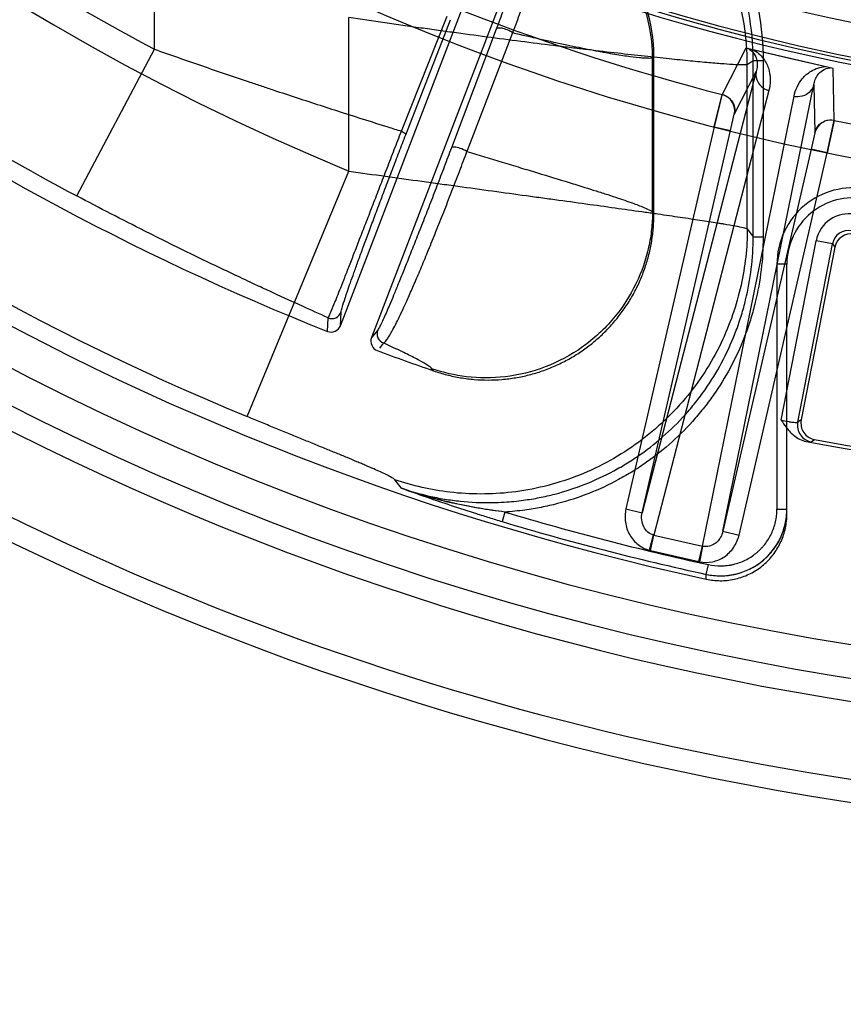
# Model space of a CAD drawing. Header units: millimetres. Extents: x 0 to 297, y 0 to 210.
# Tile 14 of 256: x 145.573 to 145.746, y 90.419 to 90.626. Entities that reach past the tile are written whole.
import ezdxf

# ---------------------------------------------------------------- set-up
doc = ezdxf.new("R2010")
doc.units = ezdxf.units.MM
doc.header["$LTSCALE"] = 16.335
doc.layers.get('0').update_dxf_attribs({"linetype": 'CONTINUOUS'})
doc.layers.add('01_GLOBAL', color=7, linetype='CONTINUOUS')
doc.layers.add('INTFCLR_144815', color=7, linetype='CONTINUOUS')

msp = doc.modelspace()

# ---------------------------------------------------------------- linework, layer by layer
at = {"color": 7, "linetype": 'Continuous'}
msp.add_circle((146.8548034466, 92.13446435), 2.66, dxfattribs=at)
at = {"color": 9, "linetype": 'Continuous'}
msp.add_arc((146.8548034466, 92.13446435), 2.6259090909, 182.9674534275, 267.0325465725, dxfattribs=at)
at = {"layer": '01_GLOBAL', "color": 7, "linetype": 'Continuous'}
msp.add_circle((146.8548034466, 92.13446435), 2.695, dxfattribs=at)
at = {"layer": 'INTFCLR_144815', "color": 6, "linetype": 'Continuous'}
for p, q in [((145.6406077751, 90.5616225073), (145.6753091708, 90.65202273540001)), ((145.6818408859, 90.6495054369), (145.6471389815, 90.5591038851)), ((145.7066077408, 90.5851412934), (145.7066077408, 90.6182295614)), ((145.7446915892, 90.57812407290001), (145.7376242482, 90.5417657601))]:
    msp.add_line(p, q, dxfattribs=at)
at = {"layer": 'INTFCLR_144815', "color": 9, "linetype": 'Continuous'}
for p, q in [((145.6014636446, 90.61981586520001), (145.6014636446, 90.6466183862)), ((145.6423919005, 90.5941417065), (145.6423919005, 90.6264704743)), ((145.6534427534, 90.60256610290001), (145.6630478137, 90.62679233)), ((145.6543633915, 90.60181364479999), (145.6637763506, 90.6260398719)), ((145.6733968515, 90.62401821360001), (145.6639744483, 90.5990537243)), ((145.6768651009, 90.62326575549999), (145.6672504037, 90.5983012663)), ((145.585092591, 90.58893491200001), (145.6014636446, 90.61981586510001)), ((145.7066077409, 90.61822956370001), (145.7063197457, 90.61802937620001)), ((145.7063197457, 90.58554635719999), (145.7063197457, 90.61802937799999)), ((145.7259570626, 90.62001517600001), (145.7209901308, 90.61027273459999)), ((145.7275034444, 90.6174084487), (145.7262767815, 90.6165560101)), ((145.7262767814, 90.58202770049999), (145.7262767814, 90.61655601)), ((145.7275034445, 90.58030721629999), (145.7275034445, 90.6174084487)), ((145.7296005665, 90.6174084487), (145.7275034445, 90.6174084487)), ((145.7296005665, 90.6174084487), (145.7296005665, 90.58030721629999)), ((145.7281673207, 90.61516460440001), (145.7041392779, 90.52225301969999)), ((145.7235267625, 90.60609839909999), (145.7281673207, 90.61516460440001)), ((145.7445717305, 90.60482849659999), (145.7443782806, 90.6157623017)), ((145.7211317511, 90.5183299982), (145.7402652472, 90.612371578)), ((145.7402652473, 90.612371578), (145.7404617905, 90.60218863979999)), ((145.7308305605, 90.6111420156), (145.7066228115, 90.5175355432)), ((145.7168315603, 90.5151786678), (145.7361081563, 90.6099235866)), ((145.7227111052, 90.6026964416), (145.7234926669, 90.6061262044)), ((145.7193009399, 90.6034837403), (145.7007291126, 90.5230403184)), ((145.7193009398, 90.6034837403), (145.7227111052, 90.6026964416)), ((145.7041392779, 90.52225301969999), (145.7227111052, 90.6026964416)), ((145.7404617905, 90.60218863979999), (145.7397035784, 90.5987734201)), ((145.7397035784, 90.59877342), (145.7211317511, 90.5183299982)), ((145.7245419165, 90.51754269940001), (145.7431137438, 90.5979861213)), ((145.7431137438, 90.5979861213), (145.7397035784, 90.59877342)), ((145.6209912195, 90.54247526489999), (145.6423919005, 90.5941417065)), ((145.7063197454, 90.58554629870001), (145.7066077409, 90.58514127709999)), ((145.7262767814, 90.58202770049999), (145.7275034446, 90.58030721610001)), ((145.7275034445, 90.58030721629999), (145.7296005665, 90.58030721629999)), ((145.7334229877, 90.5417090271), (145.7407704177, 90.5795082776)), ((145.7369018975, 90.5412746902), (145.7442040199, 90.57884085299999)), ((145.7442040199, 90.57884085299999), (145.7407704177, 90.5795082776)), ((145.7442040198, 90.57884085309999), (145.7446915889, 90.5781240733)), ((145.7325077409, 90.5745519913), (145.7325077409, 90.52296548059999)), ((145.7346077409, 90.5745519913), (145.7325077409, 90.5745519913)), ((145.7346077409, 90.5219518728), (145.7346077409, 90.5745519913)), ((145.640607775, 90.5616225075), (145.6407391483, 90.564461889)), ((145.6378739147, 90.5604216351), (145.6380021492, 90.5632663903)), ((145.6484445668, 90.56069539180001), (145.6471389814, 90.5591038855)), ((145.6496738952, 90.5579772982), (145.6488005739, 90.55691464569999)), ((145.6601884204, 90.5521239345), (145.6598743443, 90.5525380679)), ((145.7376242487, 90.54176576), (145.7369018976, 90.5412746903)), ((145.7386739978, 90.5372408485), (145.7396910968, 90.53716926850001)), ((145.7396911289, 90.5371692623), (145.7404174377, 90.53765959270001)), ((145.653439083, 90.527408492), (145.6520365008, 90.52918929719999)), ((145.7007291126, 90.5230403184), (145.7041392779, 90.52225301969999)), ((145.7325077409, 90.52296548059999), (145.7346077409, 90.52296548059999)), ((145.6752410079, 90.52238564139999), (145.6746383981, 90.5203769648)), ((145.7057070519, 90.514341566), (145.706538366, 90.5175560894)), ((145.7058758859, 90.51430025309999), (145.7066228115, 90.5175355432)), ((145.7066228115, 90.5175355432), (145.706538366, 90.5175560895)), ((145.7066228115, 90.5175355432), (145.7168315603, 90.5151786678)), ((145.7211317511, 90.5183299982), (145.7245419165, 90.51754269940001)), ((145.7160846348, 90.5119433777), (145.7168315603, 90.5151786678)), ((145.7162544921, 90.5119064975), (145.7169164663, 90.51516011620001)), ((145.7169164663, 90.51516011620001), (145.7168315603, 90.5151786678)), ((145.7175811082, 90.5150999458), (145.7169164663, 90.51516011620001)), ((145.7058758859, 90.51430025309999), (145.7160846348, 90.5119433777)), ((145.7176374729, 90.5092704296), (145.7180830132, 90.5113196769)), ((145.7176427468, 90.5082497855), (145.7176374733, 90.50927043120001))]:
    msp.add_line(p, q, dxfattribs=at)
at = {"layer": 'INTFCLR_144815', "color": 7, "linetype": 'Continuous'}
for p, q in [((145.7443782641, 90.6157622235), (145.7259569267, 90.6200151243)), ((145.7351675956, 90.6178886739), (145.7259569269, 90.6200151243)), ((145.7443782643, 90.6157622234), (145.7351675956, 90.6178886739)), ((145.7209928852, 90.610437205), (145.7193009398, 90.6034837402)), ((145.7193009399, 90.6034837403), (145.72099001, 90.6102727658)), ((145.7431137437, 90.5979861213), (145.744580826, 90.6048839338)), ((145.7445717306, 90.60482849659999), (145.7431137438, 90.5979861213))]:
    msp.add_line(p, q, dxfattribs=at)
at = {"layer": 'INTFCLR_144815', "color": 6, "linetype": 'Continuous'}
msp.add_circle((145.8396077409, 91.0702686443), 0.4466793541, dxfattribs=at)
for centre, radius, start, end in [((145.8396077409, 91.0702686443), 0.5751005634, 108.7136429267, 257.7559644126), ((145.8396077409, 91.0702686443), 0.4627266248, 45.0000000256, 314.9999999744), ((145.8396077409, 91.0702686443), 0.4618985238, 44.999999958, 315.000000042), ((145.8396077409, 91.0702686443), 0.461229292, 44.99999997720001, 315.0000000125), ((145.8396077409, 91.0702686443), 0.4472794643, 47.86578076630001, 312.1342192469), ((145.8396077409, 91.0702686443), 0.5947754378, 205.4855585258, 293.0456409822), ((145.8396077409, 91.0702686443), 0.6157754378, 205.4849006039, 292.0062088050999), ((145.6716658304, 90.6182365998), 0.0349416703, 359.9884587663, 69.62933560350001), ((145.8399207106, 91.06962084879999), 0.54782, 234.5212267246, 248.35715705), ((145.8396077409, 91.0702686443), 0.5417666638, 259.4503932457, 303.9200871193), ((145.8396077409, 91.0702686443), 0.5425, 259.2774523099, 303.8556636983), ((145.7481252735, 90.5774565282), 0.0034980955, 79.4853630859, 168.9983263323), ((145.6386469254, 90.56237398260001), 0.002099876, 248.3993008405, 339.0311863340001), ((145.6490991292, 90.5583503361), 0.0020999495, 158.9715031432, 249.4883064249), ((145.8399207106, 91.06962084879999), 0.54782, 249.5327373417, 250.8473313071), ((145.7410578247, 90.5410983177), 0.0034979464, 168.9996332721, 259.4507616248)]:
    msp.add_arc(centre, radius, start, end, dxfattribs=at)
at = {"layer": 'INTFCLR_144815', "color": 9, "linetype": 'Continuous'}
for centre, radius, start, end in [((145.8396077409, 91.0702686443), 0.4820383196, 52.2436298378, 307.7563701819), ((145.8396077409, 91.0702686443), 0.5712784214, 125.9035433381, 247.5002459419), ((145.8396077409, 91.0702686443), 0.4540564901, 52.5411294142, 307.4588705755), ((145.8396076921, 91.07026867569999), 0.5153551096, 125.9035433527, 247.5002459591), ((145.8396077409, 91.0702686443), 0.5830188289, 203.8266800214, 313.0809380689), ((145.8396077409, 91.0702686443), 0.590019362, 203.8278898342, 312.5732768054), ((145.8396077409, 91.0702686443), 0.6110177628, 203.8266800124, 319.1799903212), ((145.8396077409, 91.0702686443), 0.4750435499, 228.4596802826, 255.5403196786), ((145.8396077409, 91.0702686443), 0.4750435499, 258.4596803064, 309.0091107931), ((145.6701836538, 90.6164380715), 0.0560936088, 0.1204669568, 69.421866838), ((145.839920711, 91.06962084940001), 0.509103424, 234.7610892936, 242.0704016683), ((145.6712621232, 90.6179566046), 0.0350573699, 0.1189342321, 67.677370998), ((145.8399207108, 91.069620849), 0.5440554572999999, 234.6574089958, 242.0704016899), ((145.7369296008, 90.61353568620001), 0.0037043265, 257.1880003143, 268.8572921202), ((145.7486077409, 90.5745519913), 0.0161, 79.5978789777, 180.0000001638), ((145.7486077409, 90.5745519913), 0.014, 79.597879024, 179.9999999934), ((145.747637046, 90.5781742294), 0.006995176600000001, 79.4079935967, 169.0055415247), ((145.7476323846, 90.57818127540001), 0.003491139, 79.305683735, 169.1100136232), ((145.6387793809, 90.565218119), 0.002100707, 248.2862015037, 338.8995234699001), ((145.65040726, 90.55994606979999), 0.0021008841, 159.1040283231, 249.5714739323), ((145.7403414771, 90.5406113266), 0.0035029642, 169.0838575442, 259.300591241), ((145.8396077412, 91.0702686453), 0.5720071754, 253.300579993, 257.7338478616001), ((145.8396077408, 91.0702686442), 0.5741042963, 253.3005800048, 257.7338478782), ((145.7073697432, 90.520770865), 0.006640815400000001, 255.5003217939, 257.0000099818), ((145.7175785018, 90.5184140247), 0.006640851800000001, 256.9999956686, 258.4996756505)]:
    msp.add_arc(centre, radius, start, end, dxfattribs=at)
at = {"layer": 'INTFCLR_144815', "color": 7, "linetype": 'Continuous'}
for centre, radius, start, end in [((145.7201159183, 90.60688349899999), 0.0035001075, 347.0375708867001, 75.5365050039), ((145.7438716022, 90.60139906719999), 0.0035001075, 78.4614531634, 166.9624283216), ((145.6865289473, 90.62189995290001), 0.1001183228, 250.7003084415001, 257.0979059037), ((145.8320573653, 91.0256312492), 0.5292737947, 250.276691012, 250.8730379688), ((145.7205822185, 90.5229651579), 0.0140255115, 334.4331228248, 0.0013183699), ((145.7206061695, 90.52294710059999), 0.0139955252, 257.7532001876, 334.4574918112)]:
    msp.add_arc(centre, radius, start, end, dxfattribs=at)
at = {"layer": 'INTFCLR_144815', "color": 9, "linetype": 'Continuous'}
for points, knots in [([(145.7275034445, 90.6174084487), (145.7275036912, 90.6208304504), (145.7270300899, 90.6259780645), (145.7256651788, 90.63181840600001), (145.7246554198, 90.635101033), (145.7229193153, 90.6399378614), (145.7202430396, 90.64534521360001), (145.7168687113, 90.650303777), (145.7147429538, 90.6530058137), (145.7113846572, 90.65689089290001), (145.7075301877, 90.66043345), (145.703372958, 90.6634418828), (145.7004979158, 90.66532864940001), (145.6964855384, 90.667589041), (145.692989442, 90.6691144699), (145.6910332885, 90.6698397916)], [0, 0, 0, 0, 0.1511350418, 0.2266290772, 0.2646283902, 0.3027528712, 0.4535713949, 0.529235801, 0.5673659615, 0.6053470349, 0.756026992, 0.7968816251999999, 0.8319596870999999, 0.9078573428, 1, 1, 1, 1]), ([(145.7044427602, 90.6652266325), (145.7052353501, 90.6646820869), (145.7088965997, 90.66203019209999), (145.7128540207, 90.6583941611), (145.7163563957, 90.65434476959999), (145.7185777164, 90.6515209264), (145.7220719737, 90.6463777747), (145.724825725, 90.64082829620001), (145.7266466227, 90.6357586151), (145.7276962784, 90.6323446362), (145.7291060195, 90.6263009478), (145.7296004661, 90.62099858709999), (145.7296005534, 90.6174084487)], [0, 0, 0, 0, 0.05111079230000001, 0.2408886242, 0.2883330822, 0.3357775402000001, 0.4306664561, 0.620444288, 0.667888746, 0.7153332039, 0.8102221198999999, 1, 1, 1, 1]), ([(145.6818248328, 90.64919774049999), (145.6818017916, 90.64876516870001), (145.6817113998, 90.64795344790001), (145.6813713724, 90.6465573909), (145.6809627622, 90.64517007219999), (145.6805589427, 90.64390222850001), (145.680245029, 90.6429467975), (145.6798473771, 90.6417585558), (145.6792551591, 90.640034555), (145.6785896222, 90.6381443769), (145.6779748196, 90.6364230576), (145.6772505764, 90.6344138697), (145.6764653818, 90.6322628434), (145.6756176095, 90.6299634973), (145.6746566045, 90.6273739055), (145.6739093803, 90.625379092), (145.6733968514, 90.62401821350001)], [0, 0, 0, 0, 0.048864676, 0.09178929, 0.1619173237, 0.2119936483, 0.2418782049, 0.275361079, 0.3533369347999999, 0.4475022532, 0.5014085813, 0.5595206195, 0.688419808, 0.7597106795, 0.8359623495, 1, 1, 1, 1]), ([(145.6845776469, 90.650386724), (145.6845785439, 90.6499238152), (145.6846599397, 90.64905218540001), (145.6845183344, 90.6475166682), (145.6842332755, 90.64599486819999), (145.6839073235, 90.6446124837), (145.683640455, 90.6435746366), (145.6832909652, 90.6422879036), (145.6827490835, 90.6404251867), (145.6821150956, 90.63838930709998), (145.681516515, 90.63653876), (145.6808037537, 90.6343815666), (145.6800174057, 90.6320764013), (145.6791559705, 90.6296161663), (145.6781722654, 90.6268474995), (145.6773981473, 90.62471782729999), (145.6768651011, 90.62326575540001)], [0, 0, 0, 0, 0.0490261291, 0.0923701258, 0.1627613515, 0.2129131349, 0.2427658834, 0.2762517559, 0.3541225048, 0.4482053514, 0.5020711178, 0.5601082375, 0.6888172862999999, 0.7600145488, 0.8361784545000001, 1, 1, 1, 1]), ([(145.7262767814, 90.61655601), (145.7260037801, 90.61649280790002), (145.7251685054, 90.61651351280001), (145.7235455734, 90.6165575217), (145.7216921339, 90.6166918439), (145.7198257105, 90.61683592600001), (145.7174747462, 90.6170358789), (145.714116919, 90.61734787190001), (145.7104836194, 90.61771355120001), (145.7072548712, 90.61805304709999), (145.703647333, 90.6184429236), (145.6988368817, 90.6189829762), (145.6938353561, 90.6195690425), (145.6896083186, 90.62007841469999), (145.685130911, 90.6206276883), (145.6793628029, 90.62135383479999), (145.6722647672, 90.62227697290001), (145.6662095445, 90.623089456), (145.6612691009, 90.6237669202), (145.6562553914, 90.6244645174), (145.6499602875, 90.62535977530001), (145.644919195, 90.6260957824), (145.6423918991, 90.62647047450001)], [0, 0, 0, 0, 0.0099482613, 0.0292570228, 0.0579250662, 0.07578321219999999, 0.095740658, 0.1416796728, 0.1955075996, 0.2253767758, 0.2569367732, 0.3243257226, 0.397226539, 0.4357120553, 0.4754769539, 0.5573722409, 0.6421035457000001, 0.7295885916, 0.7742669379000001, 0.8191373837, 0.909296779, 1, 1, 1, 1]), ([(145.6768651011, 90.62326575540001), (145.6766080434, 90.623465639), (145.6759478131, 90.62384000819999), (145.6748949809, 90.62418191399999), (145.6740168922, 90.6243376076), (145.6734591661, 90.6241598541), (145.6733968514, 90.62401821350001)], [0, 0, 0, 0, 0.2615648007, 0.6049486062, 0.8757004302, 1, 1, 1, 1]), ([(145.7063197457, 90.61802937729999), (145.7060316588, 90.6178957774), (145.7054171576, 90.61790540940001), (145.7045049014, 90.6179221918), (145.703014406, 90.6180506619), (145.7006523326, 90.61835251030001), (145.6979558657, 90.6187906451), (145.6957770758, 90.6191803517), (145.6943632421, 90.61944455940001), (145.6919692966, 90.61990405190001), (145.6880796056, 90.6206993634), (145.6826196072, 90.62190265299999), (145.6788157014, 90.6227956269), (145.6768651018, 90.62326575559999)], [0, 0, 0, 0, 0.0317622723, 0.0584891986, 0.0923167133, 0.1808371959, 0.2969437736, 0.3653875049, 0.4022388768, 0.440800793, 0.6092019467, 0.7993135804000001, 1, 1, 1, 1]), ([(145.6014636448, 90.61981586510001), (145.604813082, 90.6186307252), (145.6115029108, 90.61629850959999), (145.6190422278, 90.6137320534), (145.624056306, 90.6120522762), (145.6273682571, 90.61094903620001), (145.633068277, 90.60906821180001), (145.6410677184, 90.60647399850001), (145.6483888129, 90.6041501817), (145.6524823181, 90.6028663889), (145.6534425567, 90.6025661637)], [0, 0, 0, 0, 0.1946117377, 0.3880600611, 0.4362337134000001, 0.484260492, 0.5792724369, 0.765009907, 0.9448920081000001, 1, 1, 1, 1]), ([(145.7265991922, 90.6198668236), (145.7270100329, 90.61965268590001), (145.7277991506, 90.6189440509), (145.7283260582, 90.6175950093), (145.7283979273, 90.61627622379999), (145.7282682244, 90.6155229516), (145.7281673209, 90.61516460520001)], [0, 0, 0, 0, 0.2611422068, 0.5731677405, 0.790160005, 1, 1, 1, 1]), ([(145.7276719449, 90.6196191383), (145.7285590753, 90.61911014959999), (145.7296544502, 90.61805057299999), (145.7305130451, 90.6164172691), (145.7309960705, 90.6149632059), (145.7311915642, 90.6131807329), (145.7309996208, 90.6117957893), (145.7308305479, 90.6111420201)], [0, 0, 0, 0, 0.3172302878, 0.4504430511, 0.5708009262, 0.7905517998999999, 1, 1, 1, 1]), ([(145.7361081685, 90.6099235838), (145.7362429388, 90.6105859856), (145.7366778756, 90.6119158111), (145.7376351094, 90.6134305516), (145.7387029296, 90.6145233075), (145.7397800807, 90.61531205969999), (145.741120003, 90.6159252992), (145.7421459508, 90.6161232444), (145.7426634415, 90.61615815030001)], [0, 0, 0, 0, 0.2091943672, 0.4285380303, 0.5478250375, 0.6804089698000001, 0.8394874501, 1, 1, 1, 1]), ([(145.7402652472, 90.612371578), (145.7403317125, 90.61273826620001), (145.7405449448, 90.6134723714), (145.7411301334, 90.6145181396), (145.7421299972, 90.6155251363), (145.743150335, 90.6158950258), (145.7437361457, 90.6159105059)], [0, 0, 0, 0, 0.2102229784, 0.4274675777, 0.6694230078, 1, 1, 1, 1]), ([(145.7281673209, 90.61516460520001), (145.7280751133, 90.61475984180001), (145.7280523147, 90.6138621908), (145.7285685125, 90.612587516), (145.7295572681, 90.6116061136), (145.7304060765, 90.6112411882), (145.7308305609, 90.611142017)], [0, 0, 0, 0, 0.2341584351, 0.4914350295, 0.7541194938, 1, 1, 1, 1]), ([(145.7402652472, 90.612371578), (145.7401706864, 90.61196735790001), (145.7397965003, 90.6111505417), (145.7386414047, 90.610106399), (145.7375028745, 90.6098191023), (145.7368557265, 90.6098320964)], [0, 0, 0, 0, 0.2733782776, 0.573746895, 1, 1, 1, 1]), ([(145.6380021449, 90.56326639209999), (145.6381948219, 90.5635377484), (145.6385904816, 90.56455729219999), (145.6391285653, 90.5657760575), (145.6396117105, 90.5669782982), (145.6400618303, 90.5680993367), (145.640698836, 90.5697052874), (145.6413853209, 90.57145108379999), (145.6419976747, 90.5730168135), (145.6426913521, 90.5747938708), (145.6436256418, 90.57719432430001), (145.6446025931, 90.57971216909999), (145.6454385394, 90.58186909), (145.6463383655, 90.584193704), (145.6475059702, 90.587212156), (145.6486984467, 90.59029485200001), (145.6496793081, 90.59283218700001), (145.6506828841, 90.595427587), (145.6519388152, 90.5986760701), (145.6529428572, 90.6012724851), (145.6534427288, 90.60256611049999)], [0, 0, 0, 0, 0.0236430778, 0.0767295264, 0.0951703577, 0.1156249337, 0.1625662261, 0.2178978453, 0.2488969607, 0.2820025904, 0.3534210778, 0.4318912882, 0.4738682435, 0.5177587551, 0.6089771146, 0.7037892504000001, 0.7525738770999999, 0.8022342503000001, 0.9014758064, 1, 1, 1, 1]), ([(145.6407391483, 90.564461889), (145.6407544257, 90.56478086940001), (145.64107758, 90.5657716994), (145.6414384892, 90.5669823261), (145.6418306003, 90.56814334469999), (145.6421975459, 90.56922247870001), (145.6427335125, 90.5707609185), (145.6433250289, 90.57242719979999), (145.6438604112, 90.5739179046), (145.6444713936, 90.5756072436), (145.6453032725, 90.5778850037), (145.6461834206, 90.58026983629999), (145.6469415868, 90.58231039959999), (145.6477615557, 90.5845075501), (145.6488318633, 90.587357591), (145.6499320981, 90.5902651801), (145.6508417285, 90.5926562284), (145.6517749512, 90.5951005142), (145.6529482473, 90.5981573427), (145.6538918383, 90.6005982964), (145.6543633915, 90.60181364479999)], [0, 0, 0, 0, 0.0240884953, 0.0774495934, 0.0959404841, 0.1164429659, 0.163446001, 0.2188137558, 0.2498198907, 0.2829222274, 0.3543199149, 0.4327323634, 0.4746715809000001, 0.5185218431, 0.6096300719, 0.7043115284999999, 0.7530199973, 0.8025990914, 0.901666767, 1, 1, 1, 1]), ([(145.6534427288, 90.60256611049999), (145.6536889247, 90.60243957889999), (145.6539810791, 90.6022668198), (145.6543987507, 90.6019356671), (145.6543633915, 90.60181364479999)], [0, 0, 0, 0, 0.685422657, 1, 1, 1, 1]), ([(145.6639744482, 90.5990537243), (145.6634749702, 90.5977329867), (145.6624633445, 90.5950702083), (145.6611858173, 90.5917358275), (145.6601539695, 90.58905939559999), (145.6591383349, 90.58643601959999), (145.6581362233, 90.5838635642), (145.6571522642, 90.58135441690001), (145.6562276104, 90.5790072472), (145.6553358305, 90.5767590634), (145.6544785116, 90.57461517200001), (145.6537064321, 90.5726952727), (145.652976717, 90.5708965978), (145.6522884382, 90.5692187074), (145.6516935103, 90.5677799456), (145.6508518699, 90.5657705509), (145.6500049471, 90.5638073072), (145.6493003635, 90.5622636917), (145.6488867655, 90.5614324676), (145.6486289, 90.5609248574), (145.6484445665, 90.56069539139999)], [0, 0, 0, 0, 0.1023190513, 0.2064066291, 0.2587440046, 0.3101737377, 0.4102517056, 0.4587944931, 0.5054729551, 0.5930551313, 0.6340513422, 0.6727852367, 0.7430035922, 0.774704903, 0.8042004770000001, 0.855822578, 0.9325541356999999, 0.9591821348, 0.978671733, 1, 1, 1, 1]), ([(145.6496739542, 90.557977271), (145.649971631, 90.5581222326), (145.6503583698, 90.55865638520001), (145.6509261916, 90.5594797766), (145.6518294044, 90.5610593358), (145.6528468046, 90.5630936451), (145.6538296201, 90.5651939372), (145.6545145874, 90.56670085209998), (145.6552991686, 90.5684618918), (145.656122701, 90.57035376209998), (145.6569847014, 90.57237777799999), (145.6579381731, 90.57463970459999), (145.6589204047, 90.5770161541), (145.6599325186, 90.57949994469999), (145.6610048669, 90.58215764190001), (145.6620910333, 90.584885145), (145.6631840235, 90.5876700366), (145.6642912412, 90.59051311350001), (145.6656541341, 90.5940588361), (145.6667246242, 90.5968938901), (145.6672504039, 90.59830126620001)], [0, 0, 0, 0, 0.0225216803, 0.0422570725, 0.0689928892, 0.1456862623, 0.1972217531, 0.2266568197, 0.2582881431, 0.3283574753, 0.3670059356, 0.407929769, 0.4953273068, 0.5419163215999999, 0.5903688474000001, 0.6902683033, 0.7416131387, 0.7938679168, 0.8978059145, 1, 1, 1, 1]), ([(145.6672504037, 90.59830126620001), (145.6668050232, 90.59857854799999), (145.6658640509, 90.5989672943), (145.6648658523, 90.59923723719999), (145.664051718, 90.5992231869), (145.6639744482, 90.5990537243)], [0, 0, 0, 0, 0.4538600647, 0.8388797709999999, 1, 1, 1, 1]), ([(145.6672504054, 90.5983012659), (145.6697253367, 90.5975447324), (145.6734708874, 90.5964055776), (145.6778312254, 90.59508359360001), (145.6803141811, 90.59433053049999), (145.6837355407, 90.5932921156), (145.6876451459, 90.5921020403), (145.6917411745, 90.59083685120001), (145.6944542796, 90.5899861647), (145.6968074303, 90.5892358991), (145.6995690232, 90.5883275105), (145.7023370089, 90.58739138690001), (145.7047268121, 90.58642275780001), (145.7059780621, 90.5858668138), (145.7063197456, 90.5855463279)], [0, 0, 0, 0, 0.1887137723, 0.2854754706, 0.332245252, 0.3779136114, 0.5461966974, 0.6302479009, 0.690511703, 0.7535415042, 0.8103114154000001, 0.9026432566, 0.9658398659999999, 1, 1, 1, 1]), ([(145.6423919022, 90.5941417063), (145.6449652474, 90.59378640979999), (145.6500919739, 90.5930799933), (145.6564860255, 90.5922000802), (145.6615566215, 90.59150388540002), (145.6665168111, 90.5908234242), (145.6725765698, 90.58999246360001), (145.6785406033, 90.5891746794), (145.6826310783, 90.5886128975), (145.6849188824, 90.5882983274), (145.6882199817, 90.5878440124), (145.6929720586, 90.5871882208), (145.6990304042, 90.5863458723), (145.7033644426, 90.58573631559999), (145.7061109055, 90.5853457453), (145.7078134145, 90.5851024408), (145.7105661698, 90.58470588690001), (145.714165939, 90.5841775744), (145.7174959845, 90.5836711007), (145.7195896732, 90.5833388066), (145.7206462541, 90.58316683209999), (145.7219500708, 90.5829494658), (145.7235477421, 90.582679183), (145.7251716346, 90.5823361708), (145.7260109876, 90.58215228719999), (145.7262767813, 90.5820277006)], [0, 0, 0, 0, 0.0919337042, 0.1831473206, 0.22841583, 0.2730638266, 0.3603307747, 0.4448754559, 0.486103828, 0.5064501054, 0.5266018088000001, 0.6040297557, 0.6762182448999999, 0.7430669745, 0.7589192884, 0.7743924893, 0.8039303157, 0.8573439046, 0.9031517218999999, 0.9231328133, 0.9323672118, 0.9410339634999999, 0.9699199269, 0.9896115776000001, 1, 1, 1, 1]), ([(145.6380021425, 90.5632663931), (145.6362089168, 90.5640760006), (145.6323866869, 90.56580585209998), (145.6280417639, 90.5677940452), (145.6249529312, 90.5692215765), (145.6234826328, 90.5699040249), (145.6218566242, 90.5706617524), (145.6185314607, 90.5722186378), (145.6133084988, 90.57469655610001), (145.6076091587, 90.5774617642), (145.6035501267, 90.5794670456), (145.6011904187, 90.5806437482), (145.5976137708, 90.5824385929), (145.5922356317, 90.58518079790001), (145.5874759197, 90.5876714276), (145.5850925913, 90.58893491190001)], [0, 0, 0, 0, 0.1003529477, 0.2139883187, 0.243710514, 0.2739099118, 0.2966651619, 0.3352078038, 0.4611790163, 0.5915183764, 0.6583051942, 0.6920950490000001, 0.7260091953, 0.8624130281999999, 1, 1, 1, 1]), ([(145.7063197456, 90.5855463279), (145.706317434, 90.5849465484), (145.7062812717, 90.5837314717), (145.7060775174, 90.5812493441), (145.7053298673, 90.5767029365), (145.7030550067, 90.5701520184), (145.6983502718, 90.5628833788), (145.6917823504, 90.55682110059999), (145.6838981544, 90.5526119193), (145.6754842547, 90.5505595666), (145.6673349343, 90.550564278), (145.6622247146, 90.55172982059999), (145.6598743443, 90.5525380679)], [0, 0, 0, 0, 0.0271164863, 0.0549293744, 0.112547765, 0.2350563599, 0.3654143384, 0.5000895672, 0.634764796, 0.7651227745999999, 0.8876313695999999, 1, 1, 1, 1]), ([(145.7262767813, 90.5820277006), (145.7262614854, 90.57805317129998), (145.7253351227, 90.5697234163), (145.7210600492, 90.55741465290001), (145.7135423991, 90.54578700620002), (145.7030481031, 90.53609038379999), (145.6904490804, 90.5293509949), (145.6770005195, 90.5260565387), (145.663970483, 90.52604888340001), (145.6557967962, 90.5279019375), (145.6520365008, 90.52918929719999)], [0, 0, 0, 0, 0.1124071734, 0.234942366, 0.3653159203, 0.5000000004, 0.6346840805, 0.7650576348, 0.8875928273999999, 1, 1, 1, 1]), ([(145.6534389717, 90.5274081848), (145.6553379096, 90.526756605), (145.6583483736, 90.5259011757), (145.6619631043, 90.52519274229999), (145.6641750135, 90.52486119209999), (145.6675028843, 90.52446394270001), (145.6711630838, 90.5243025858), (145.6756105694, 90.5244749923), (145.6789351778, 90.5248028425), (145.6824872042, 90.5253933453), (145.6868412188, 90.52638908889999), (145.6921497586, 90.5281173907), (145.6972113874, 90.5304659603), (145.7010755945, 90.53270062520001), (145.7047987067, 90.5351641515), (145.7091568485, 90.5386488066), (145.7126744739, 90.5422290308), (145.7148346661, 90.54478475), (145.7162284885, 90.54653840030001), (145.7185156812, 90.5496988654), (145.7213684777, 90.5544927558), (145.723404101, 90.5590841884), (145.7245294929, 90.5622397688), (145.7252175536, 90.5643692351), (145.7262482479, 90.5681273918), (145.7272387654, 90.57361890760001), (145.7275037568, 90.5780748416), (145.7275034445, 90.58030721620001)], [0, 0, 0, 0, 0.0566465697, 0.08808600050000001, 0.1038857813, 0.1197433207, 0.1826480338, 0.206944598, 0.2453060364, 0.276813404, 0.3084852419, 0.3712645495, 0.4339373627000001, 0.4655307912, 0.4971487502, 0.5598354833, 0.6225817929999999, 0.6383929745, 0.6542485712, 0.6857778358, 0.7484103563, 0.8112612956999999, 0.8271161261, 0.8429332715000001, 0.8743946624, 0.9370116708, 1, 1, 1, 1]), ([(145.7296005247, 90.58030721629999), (145.7296003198, 90.5779722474), (145.7293217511, 90.5733496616), (145.728299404, 90.5676857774), (145.7272293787, 90.56378166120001), (145.726513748, 90.5615678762), (145.7253359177, 90.5582684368), (145.7232266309, 90.55352009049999), (145.720281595, 90.5485709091), (145.7179050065, 90.54528455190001), (145.7164511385, 90.5434556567), (145.7141986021, 90.5407922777), (145.7105571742, 90.53709095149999), (145.7060627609, 90.533493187), (145.7021759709, 90.5309203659), (145.6981463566, 90.5285909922), (145.6929216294, 90.52616996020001), (145.6874393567, 90.52437973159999), (145.6828818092, 90.52333617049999), (145.679197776, 90.5227241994), (145.6766473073, 90.52247291), (145.6752409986, 90.5223857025)], [0, 0, 0, 0, 0.0792895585, 0.1585791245, 0.1982239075, 0.218046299, 0.2378686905, 0.3171582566, 0.3964478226, 0.4360926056, 0.4559149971, 0.4757373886, 0.5550269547, 0.6343165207, 0.6739613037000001, 0.7136060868, 0.7928956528, 0.8721852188, 0.9118300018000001, 0.9514747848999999, 1, 1, 1, 1]), ([(145.6598743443, 90.5525380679), (145.6596454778, 90.552840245), (145.6587540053, 90.55343910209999), (145.6570340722, 90.55444040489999), (145.6550470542, 90.5554353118), (145.6530709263, 90.55639170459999), (145.6513902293, 90.5571831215), (145.6502376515, 90.5577174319), (145.649674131, 90.5579771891)], [0, 0, 0, 0, 0.0981039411, 0.2708673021, 0.5193154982, 0.6711944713, 0.8394099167, 1, 1, 1, 1]), ([(145.6520365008, 90.52918929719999), (145.6518868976, 90.5293798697), (145.6512460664, 90.52973574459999), (145.6502529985, 90.53026714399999), (145.6489604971, 90.5308649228), (145.647542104, 90.53149989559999), (145.6462059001, 90.5320764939), (145.6450214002, 90.5325801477), (145.643699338, 90.53313694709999), (145.6419353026, 90.5338716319), (145.63969306, 90.53479652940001), (145.6377236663, 90.53560446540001), (145.6360754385, 90.536279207), (145.6343539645, 90.5369834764), (145.6321483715, 90.5378854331), (145.6299077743, 90.5388028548), (145.6280741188, 90.5395550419), (145.6261996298, 90.5403250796), (145.6238361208, 90.54129844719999), (145.6219419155, 90.5420814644), (145.6209912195, 90.54247526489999)], [0, 0, 0, 0, 0.0215065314, 0.062855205, 0.1013227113, 0.1474502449, 0.2009490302, 0.2304597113, 0.2617128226, 0.3282867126, 0.400087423, 0.4770190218, 0.5172446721, 0.5581819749, 0.6421238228, 0.7287684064, 0.7731013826, 0.8180559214, 0.9086554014, 1, 1, 1, 1]), ([(145.7334229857, 90.5417090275), (145.7339439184, 90.5416012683), (145.7347204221, 90.54145505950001), (145.7356887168, 90.5413193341), (145.736286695, 90.5412435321), (145.7366418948, 90.5412491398), (145.7368682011, 90.54123008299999), (145.7369018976, 90.5412746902)], [0, 0, 0, 0, 0.4533959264, 0.6701325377, 0.8404222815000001, 0.9523525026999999, 1, 1, 1, 1]), ([(145.7180830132, 90.5113196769), (145.7189560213, 90.511129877), (145.7202710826, 90.5109957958), (145.7218221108, 90.51109601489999), (145.7227042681, 90.51122850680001), (145.7235696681, 90.5114087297), (145.7246242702, 90.51172135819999), (145.7258528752, 90.51224066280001), (145.7270167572, 90.5128950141), (145.7279101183, 90.5135380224), (145.7285819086, 90.5141113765), (145.7290645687, 90.5145725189), (145.7295214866, 90.5150609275), (145.7300888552, 90.5157400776), (145.7307218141, 90.5166396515), (145.7313629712, 90.5178073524), (145.7318712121, 90.51904478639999), (145.7322340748, 90.52031300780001), (145.7324575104, 90.52162379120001), (145.7325077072, 90.52251946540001), (145.7325077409, 90.52296548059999)], [0, 0, 0, 0, 0.1250000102, 0.1875000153, 0.2187500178, 0.2500000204, 0.3125000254, 0.3750000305, 0.4375000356, 0.5000000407, 0.5312500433, 0.5625000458, 0.5937500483, 0.6250000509, 0.687500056, 0.7500000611, 0.8125000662, 0.8750000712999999, 0.9375000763, 1, 1, 1, 1]), ([(145.706538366, 90.5175560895), (145.7061025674, 90.5176688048), (145.7052548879, 90.5181107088), (145.7043672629, 90.5192632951), (145.7039534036, 90.52071877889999), (145.7040221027, 90.52175097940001), (145.7041392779, 90.52225301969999)], [0, 0, 0, 0, 0.2329766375, 0.4761332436, 0.7331775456, 1, 1, 1, 1]), ([(145.7211317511, 90.5183299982), (145.7210324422, 90.5178950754), (145.7207212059, 90.5170818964), (145.7199660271, 90.5160946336), (145.7189302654, 90.5153394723), (145.7180678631, 90.5151093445), (145.7175811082, 90.5150999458)], [0, 0, 0, 0, 0.2604605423, 0.5001191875, 0.7157602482, 1, 1, 1, 1])]:
    msp.add_open_spline(points, degree=3, knots=knots, dxfattribs=at)
at = {"layer": 'INTFCLR_144815', "color": 7, "linetype": 'Continuous'}
for points, knots in [([(145.7210061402, 90.61032657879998), (145.7216418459, 90.61016275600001), (145.7226747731, 90.60954110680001), (145.7236237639, 90.6079677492), (145.723677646, 90.6067503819), (145.7235267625, 90.60609839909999)], [0, 0, 0, 0, 0.3652834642, 0.6276282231, 1, 1, 1, 1]), ([(145.7404617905, 90.60218863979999), (145.7406119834, 90.6028407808), (145.7411940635, 90.6039113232), (145.7427367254, 90.60490944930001), (145.7439376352, 90.6050153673), (145.744580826, 90.6048839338)], [0, 0, 0, 0, 0.3723702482, 0.6347133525, 1, 1, 1, 1]), ([(145.6752410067, 90.5223856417), (145.6743386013, 90.5224948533), (145.6725263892, 90.5227366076), (145.6688790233, 90.52331623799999), (145.664298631, 90.52422855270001), (145.6588299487, 90.52563383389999), (145.6552271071, 90.5267816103), (145.6534389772, 90.5274081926)], [0, 0, 0, 0, 0.1216588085, 0.2446633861, 0.4942486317, 0.7464097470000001, 1, 1, 1, 1]), ([(145.6534389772, 90.5274081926), (145.6551673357, 90.526788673), (145.6586420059, 90.5255624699), (145.663901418, 90.52377264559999), (145.6683337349, 90.5223272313), (145.6719223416, 90.5212007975), (145.6737304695, 90.52064934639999), (145.6746383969, 90.5203769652)], [0, 0, 0, 0, 0.2465861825, 0.4948556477, 0.7461230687, 0.8726929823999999, 1, 1, 1, 1]), ([(145.6752409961, 90.52238574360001), (145.6743640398, 90.5224885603), (145.6725709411, 90.5227317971), (145.6698899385, 90.5231540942), (145.6670743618, 90.52367467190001), (145.6651801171, 90.5240794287), (145.6641740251, 90.5243096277)], [0, 0, 0, 0, 0.2357126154, 0.4829908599, 0.7244765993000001, 1, 1, 1, 1]), ([(145.7176374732, 90.50927043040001), (145.7186517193, 90.50905001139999), (145.720219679, 90.5088888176), (145.7220394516, 90.5090077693), (145.7230715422, 90.50916266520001), (145.7240900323, 90.50937452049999), (145.7253386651, 90.5097444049), (145.7267788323, 90.5103540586), (145.7281428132, 90.51111941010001), (145.7292000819, 90.5118800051), (145.7299909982, 90.51255505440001), (145.7305573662, 90.513096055), (145.7310928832, 90.5136681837), (145.7317602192, 90.51446625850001), (145.7325097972, 90.5155306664), (145.7332615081, 90.5169017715), (145.7338566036, 90.5183477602), (145.7342871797, 90.5198507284), (145.7345489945, 90.5213948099), (145.7346077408, 90.5224408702), (145.7346077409, 90.5229654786)], [0, 0, 0, 0, 0.1246532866, 0.1872600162, 0.2186865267, 0.2499224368, 0.3121464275, 0.3747349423, 0.4373603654, 0.4996019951, 0.5308038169, 0.5621903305, 0.5936164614, 0.624868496, 0.6870791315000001, 0.7496177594, 0.8122794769, 0.8744837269, 0.9369950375, 1, 1, 1, 1])]:
    msp.add_open_spline(points, degree=3, knots=knots, dxfattribs=at)
at = {"layer": 'INTFCLR_144815', "color": 6, "linetype": 'Continuous'}
for points, knots in [([(145.6601884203, 90.5521239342), (145.6611129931, 90.55180281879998), (145.6629956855, 90.5512359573), (145.6658733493, 90.550626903), (145.6687823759, 90.55026209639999), (145.671698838, 90.55014101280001), (145.6746084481, 90.5502624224), (145.677495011, 90.55062494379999), (145.6803365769, 90.55122464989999), (145.6831154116, 90.55205711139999), (145.685813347, 90.5531163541), (145.688411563, 90.55439421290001), (145.6908936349, 90.55588217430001), (145.6932425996, 90.55756972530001), (145.6954429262, 90.55944513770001), (145.6974801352, 90.56149577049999), (145.6993400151, 90.56370709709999), (145.7010107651, 90.5660643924), (145.7024808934, 90.5685511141), (145.7037399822, 90.57114919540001), (145.7047813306, 90.5738432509), (145.7055965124, 90.5766111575), (145.7061798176, 90.5794300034), (145.7065298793, 90.58227793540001), (145.7066077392, 90.5841863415), (145.7066077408, 90.5851412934)], [0, 0, 0, 0, 0.0440930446, 0.0884554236, 0.1323624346, 0.1760172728, 0.2198060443, 0.2634033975, 0.3069290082, 0.3504894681, 0.3939372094, 0.4373543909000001, 0.4807813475, 0.5241594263, 0.567505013, 0.6108789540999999, 0.6542312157, 0.6975287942, 0.7408966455, 0.7842236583, 0.8274459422, 0.8708695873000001, 0.9140669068, 0.9569790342, 1, 1, 1, 1]), ([(145.7334229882, 90.5417090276), (145.7337495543, 90.54122252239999), (145.7343358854, 90.54035206), (145.7352423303, 90.53926386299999), (145.736173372, 90.538396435), (145.7372698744, 90.5376622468), (145.7381769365, 90.5373349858), (145.7386738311, 90.5372408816)], [0, 0, 0, 0, 0.2481974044, 0.4442394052, 0.5984616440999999, 0.7857820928, 1, 1, 1, 1]), ([(145.7176427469, 90.50824978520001), (145.7181210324, 90.5081459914), (145.7190896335, 90.50798850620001), (145.7205596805, 90.5079060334), (145.7220320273, 90.50797848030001), (145.7234884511, 90.5082053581), (145.7249112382, 90.50858354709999), (145.7262849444, 90.50910815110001), (145.7275963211, 90.509773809), (145.7288314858, 90.5105737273), (145.7299733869, 90.5114965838), (145.7310090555, 90.5125298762), (145.7319303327, 90.513663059), (145.7327312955, 90.514889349), (145.7334036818, 90.51620000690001), (145.7339369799, 90.5175796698), (145.7343226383, 90.5190099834), (145.7345557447, 90.5204727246), (145.7346077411, 90.52145887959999), (145.7346077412, 90.5219518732)], [0, 0, 0, 0, 0.0587698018, 0.1175818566, 0.1764924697, 0.235453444, 0.2942532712, 0.3529492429, 0.4117054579, 0.4705262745, 0.5293314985, 0.5876840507, 0.6458851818, 0.7043870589, 0.7632474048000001, 0.8224483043, 0.8816764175, 0.9408008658, 1, 1, 1, 1])]:
    msp.add_open_spline(points, degree=3, knots=knots, dxfattribs=at)
at = {"layer": 'INTFCLR_144815', "color": 9, "linetype": 'Continuous'}
for points in [[(145.7007291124, 90.5230403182), (145.7005158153, 90.5221151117), (145.7004316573, 90.5201875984), (145.701352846, 90.51748665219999), (145.7031857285, 90.5153714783), (145.7048353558, 90.5145647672), (145.705707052, 90.51433898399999)], [(145.7162544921, 90.5119111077), (145.717136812, 90.5117314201), (145.7189743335, 90.5117347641), (145.7215477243, 90.51282888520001), (145.7235594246, 90.5148506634), (145.7243279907, 90.5166184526), (145.7245419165, 90.51754269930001)]]:
    msp.add_open_spline(points, degree=3, dxfattribs=at)

doc.saveas('drawing.dxf')
